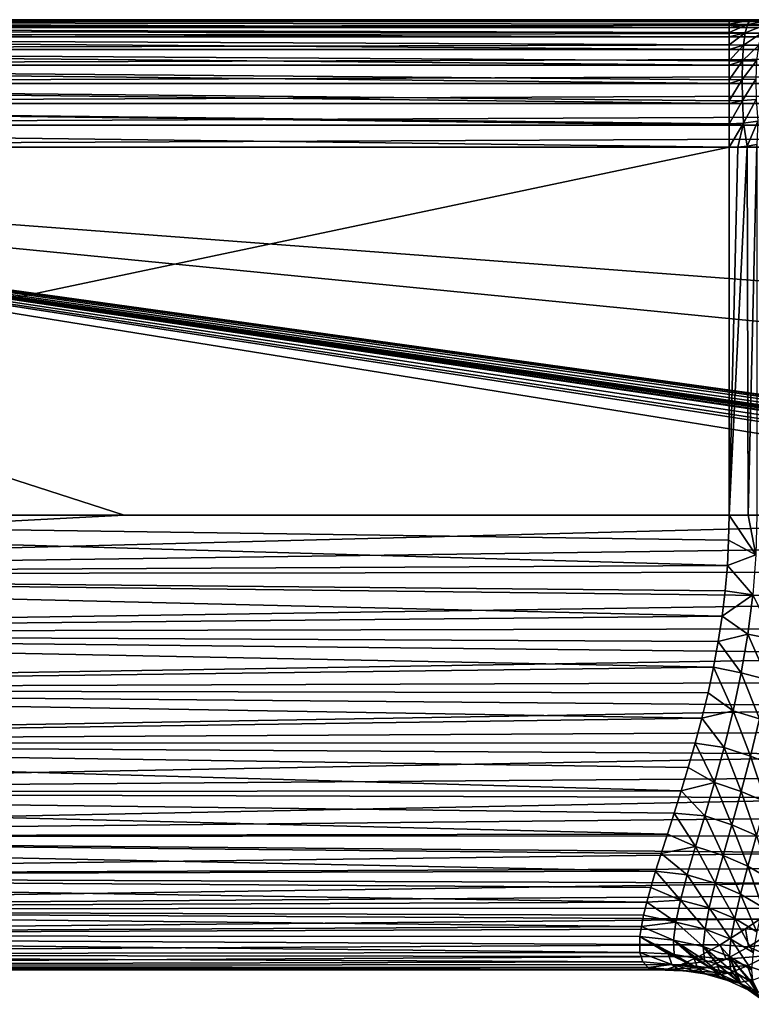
# Model space of a CAD drawing. Header units: metres. Extents: x -105 to 105, y -71 to 59.
# Tile 13 of 117: x -52 to -25, y -18 to 18. Entities that reach past the tile are written whole.
import ezdxf

# ---------------------------------------------------------------- set-up
doc = ezdxf.new("R2010")
doc.units = ezdxf.units.M
doc.layers.add('solid_WAMAS_150_SW0001', color=7, linetype='CONTINUOUS')

msp = doc.modelspace()

# ---------------------------------------------------------------- linework, layer by layer
at = {"layer": 'solid_WAMAS_150_SW0001'}
for points in [[(-75.814568, 18.25, 10.86952), (-90, 18.25, 12.05), (90, 18.25, 12.05)], [(-90, 18.178596, 12.866146), (90, 18.25, 12.05), (-90, 18.25, 12.05)], [(-25.726921, 18.234938, -12.426079), (-90, 18.25, -12.050002), (-57.793198, 18.25, -12.050066)], [(-25.726921, 18.234938, -12.426079), (-90, 18.178635, -12.865932), (-90, 18.25, -12.050002)], [(90, 18.178596, 12.866146), (90, 18.25, 12.05), (-90, 18.178596, 12.866146)], [(-25.726921, 18.234938, -12.426079), (-25.726921, 18.178598, -12.86624), (-90, 18.178635, -12.865932)], [(-25.726921, 17.966562, -13.657569), (-90, 17.966478, -13.657707), (-90, 18.178635, -12.865932)], [(-25.726921, 18.083956, -13.288341), (-25.726921, 17.966562, -13.657569), (-90, 18.178635, -12.865932)], [(-25.726921, 18.178598, -12.86624), (-25.726921, 18.083956, -13.288341), (-90, 18.178635, -12.865932)], [(90, 18.178596, 12.866146), (-90, 18.178596, 12.866146), (-90, 17.966555, 13.657495)], [(90, 17.966555, 13.657495), (90, 18.178596, 12.866146), (-90, 17.966555, 13.657495)], [(-74.185432, 18.25, 10.86952), (-75.814568, 18.25, 10.86952), (90, 18.25, 12.05)], [(-72.574532, 18.25, 10.626717), (-74.185432, 18.25, 10.86952), (90, 18.25, 12.05)], [(-71.017776, 18.25, 10.146522), (-72.574532, 18.25, 10.626717), (90, 18.25, 12.05)], [(-69.550003, 18.25, 9.439677), (-71.017776, 18.25, 10.146522), (90, 18.25, 12.05)], [(-68.203964, 18.25, 8.521966), (-69.550003, 18.25, 9.439677), (90, 18.25, 12.05)], [(-67.009727, 18.25, 7.413873), (-68.203964, 18.25, 8.521966), (90, 18.25, 12.05)], [(-65.994003, 18.25, 6.140199), (-67.009727, 18.25, 7.413873), (90, 18.25, 12.05)], [(-65.179436, 18.25, 4.729321), (-65.994003, 18.25, 6.140199), (90, 18.25, 12.05)], [(-64.584259, 18.25, 3.212844), (-65.179436, 18.25, 4.729321), (90, 18.25, 12.05)], [(-64.221741, 18.25, 1.624555), (-64.584259, 18.25, 3.212844), (90, 18.25, 12.05)], [(74.185432, 18.25, 10.86952), (-64.221741, 18.25, 1.624555), (90, 18.25, 12.05)], [(74.185432, 18.25, 10.86952), (-64.099998, 18.25), (-64.221741, 18.25, 1.624555)], [(72.574532, 18.25, 10.626717), (-57.793198, 18.25, -12.050066), (-64.099998, 18.25)], [(74.185432, 18.25, 10.86952), (72.574532, 18.25, 10.626717), (-64.099998, 18.25)], [(72.574532, 18.25, 10.626717), (-25.726921, 18.25, -12.050113), (-57.793198, 18.25, -12.050066)], [(-25.726921, 18.234938, -12.426079), (-57.793198, 18.25, -12.050066), (-25.726921, 18.25, -12.050113)], [(72.574532, 18.25, 10.626717), (-24.917927, 18.25, -12.103674), (-25.726921, 18.25, -12.050113)], [(-25.726921, 18.234938, -12.426079), (-25.726921, 18.25, -12.050113), (-24.917927, 18.25, -12.103674)], [(-24.948313, 18.232513, -12.506663), (-25.726921, 18.234938, -12.426079), (-24.917927, 18.25, -12.103674)], [(-24.948313, 18.232513, -12.506663), (-25.726921, 18.178598, -12.86624), (-25.726921, 18.234938, -12.426079)], [(-24.948313, 18.232513, -12.506663), (-25.726921, 18.083956, -13.288341), (-25.726921, 18.178598, -12.86624)], [(-25.049297, 18.077888, -13.352572), (-25.726921, 18.083956, -13.288341), (-24.948313, 18.232513, -12.506663)], [(-25.049297, 18.077888, -13.352572), (-24.948313, 18.232513, -12.506663), (-24.193663, 18.226337, -12.718699)], [(-24.379183, 18.064205, -13.522668), (-25.049297, 18.077888, -13.352572), (-24.193663, 18.226337, -12.718699)], [(-24.948313, 18.232513, -12.506663), (-24.917927, 18.25, -12.103674), (-24.496164, 18.25, -12.172954)], [(-24.193663, 18.226337, -12.718699), (-24.948313, 18.232513, -12.506663), (-24.496164, 18.25, -12.172954)], [(72.574532, 18.25, 10.626717), (-24.496164, 18.25, -12.172954), (-24.917927, 18.25, -12.103674)], [(-25.726921, 17.966562, -13.657569), (-25.726921, 17.775688, -14.107647), (-90, 17.966478, -13.657707)], [(90, 17.966555, 13.657495), (-90, 17.966555, 13.657495), (-90, 17.620319, 14.4)], [(90, 17.620319, 14.4), (90, 17.966555, 13.657495), (-90, 17.620319, 14.4)], [(-25.726921, 17.775688, -14.107647), (-90, 17.809372, -14.036898), (-90, 17.966478, -13.657707)], [(-25.726921, 17.620335, -14.400057), (-90, 17.619719, -14.40104), (-90, 17.809372, -14.036898)], [(-25.726921, 17.775688, -14.107647), (-25.726921, 17.620335, -14.400057), (-90, 17.809372, -14.036898)], [(-25.049297, 18.077888, -13.352572), (-25.726921, 17.966562, -13.657569), (-25.726921, 18.083956, -13.288341)], [(-25.049297, 18.077888, -13.352572), (-25.726921, 17.775688, -14.107647), (-25.726921, 17.966562, -13.657569)], [(-25.131802, 17.768513, -14.157028), (-25.726921, 17.775688, -14.107647), (-25.049297, 18.077888, -13.352572)], [(-25.131802, 17.768513, -14.157028), (-25.726921, 17.620335, -14.400057), (-25.726921, 17.775688, -14.107647)], [(-25.131802, 17.768513, -14.157028), (-25.049297, 18.077888, -13.352572), (-24.379183, 18.064205, -13.522668)], [(-24.53162, 17.753666, -14.289086), (-25.131802, 17.768513, -14.157028), (-24.379183, 18.064205, -13.522668)], [(-25.726921, 17.620335, -14.400057), (-25.726921, 17.320831, -14.855576), (-90, 17.619719, -14.40104)], [(90, 17.620319, 14.4), (-90, 17.620319, 14.4), (-90, 17.15041, 15.071102)], [(90, 17.15041, 15.071102), (90, 17.620319, 14.4), (-90, 17.15041, 15.071102)], [(-25.726921, 17.150434, -15.071142), (-90, 17.149187, -15.072559), (-90, 17.619719, -14.40104)], [(-25.726921, 17.320831, -14.855576), (-25.726921, 17.150434, -15.071142), (-90, 17.619719, -14.40104)], [(-25.131802, 17.768513, -14.157028), (-25.726921, 17.320831, -14.855576), (-25.726921, 17.620335, -14.400057)], [(-25.192965, 17.315123, -14.892124), (-25.726921, 17.320831, -14.855576), (-25.131802, 17.768513, -14.157028)], [(-25.192965, 17.315123, -14.892124), (-25.131802, 17.768513, -14.157028), (-24.53162, 17.753666, -14.289086)], [(-24.645691, 17.305492, -14.991366), (-25.192965, 17.315123, -14.892124), (-24.53162, 17.753666, -14.289086)], [(-25.726921, 17.150434, -15.071142), (-25.726921, 16.735163, -15.506179), (-90, 17.149187, -15.072559)], [(90, 17.15041, 15.071102), (-90, 17.15041, 15.071102), (-90, 16.571102, 15.650409)], [(90, 16.571102, 15.650409), (90, 17.15041, 15.071102), (-90, 16.571102, 15.650409)], [(-25.726921, 16.571142, -15.650435), (-90, 16.569817, -15.651488), (-90, 17.149187, -15.072559)], [(-25.726921, 16.735163, -15.506179), (-25.726921, 16.571142, -15.650435), (-90, 17.149187, -15.072559)], [(-25.192965, 17.315123, -14.892124), (-25.726921, 17.150434, -15.071142), (-25.726921, 17.320831, -14.855576)], [(-25.192965, 17.315123, -14.892124), (-25.726921, 16.735163, -15.506179), (-25.726921, 17.150434, -15.071142)], [(-25.230665, 16.733446, -15.532357), (-25.726921, 16.735163, -15.506179), (-25.192965, 17.315123, -14.892124)], [(-25.230665, 16.733446, -15.532357), (-25.192965, 17.315123, -14.892124), (-24.645691, 17.305492, -14.991366)], [(-24.717434, 16.735231, -15.605145), (-25.230665, 16.733446, -15.532357), (-24.645691, 17.305492, -14.991366)], [(-25.230665, 16.733446, -15.532357), (-25.726921, 16.571142, -15.650435), (-25.726921, 16.735163, -15.506179)], [(-25.230665, 16.733446, -15.532357), (-25.726921, 16.039003, -16.036886), (-25.726921, 16.571142, -15.650435)], [(-25.243595, 16.043659, -16.055517), (-25.726921, 16.039003, -16.036886), (-25.230665, 16.733446, -15.532357)], [(-25.243595, 16.043659, -16.055517), (-25.230665, 16.733446, -15.532357), (-24.717434, 16.735231, -15.605145)], [(-24.744364, 16.062666, -16.109131), (-25.243595, 16.043659, -16.055517), (-24.717434, 16.735231, -15.605145)], [(-25.726921, 16.571142, -15.650435), (-25.726921, 16.039003, -16.036886), (-90, 16.569817, -15.651488)], [(90, 16.571102, 15.650409), (-90, 16.571102, 15.650409), (-90, 15.9, 16.120319)], [(90, 15.9, 16.120319), (90, 16.571102, 15.650409), (-90, 15.9, 16.120319)], [(-25.726921, 15.900057, -16.120335), (-90, 15.898611, -16.121122), (-90, 16.569817, -15.651488)], [(-25.726921, 16.039003, -16.036886), (-25.726921, 15.900057, -16.120335), (-90, 16.569817, -15.651488)], [(-25.243595, 16.043659, -16.055517), (-25.726921, 15.256498, -16.429289), (-25.726921, 15.900057, -16.120335)], [(-25.231304, 15.269696, -16.443457), (-25.726921, 15.256498, -16.429289), (-25.243595, 16.043659, -16.055517)], [(-25.243595, 16.043659, -16.055517), (-25.726921, 15.900057, -16.120335), (-25.726921, 16.039003, -16.036886)], [(-25.231304, 15.269696, -16.443457), (-25.243595, 16.043659, -16.055517), (-24.744364, 16.062666, -16.109131)], [(-24.725544, 15.311131, -16.485838), (-25.231304, 15.269696, -16.443457), (-24.744364, 16.062666, -16.109131)], [(-25.726921, 15.900057, -16.120335), (-25.726921, 15.256498, -16.429289), (-90, 15.898611, -16.121122)], [(90, 15.9, 16.120319), (-90, 15.9, 16.120319), (-90, 15.157495, 16.466555)], [(90, 15.157495, 16.466555), (90, 15.9, 16.120319), (-90, 15.157495, 16.466555)], [(-25.726921, 15.157569, -16.466562), (-90, 15.155924, -16.467127), (-90, 15.898611, -16.121122)], [(-25.726921, 15.256498, -16.429289), (-25.726921, 15.157569, -16.466562), (-90, 15.898611, -16.121122)], [(-25.231304, 15.269696, -16.443457), (-25.726921, 14.414799, -16.669773), (-25.726921, 15.157569, -16.466562)], [(-25.194221, 14.438403, -16.682718), (-25.726921, 14.414799, -16.669773), (-25.231304, 15.269696, -16.443457)], [(-25.231304, 15.269696, -16.443457), (-25.726921, 15.157569, -16.466562), (-25.726921, 15.256498, -16.429289)], [(-25.194221, 14.438403, -16.682718), (-25.231304, 15.269696, -16.443457), (-24.725544, 15.311131, -16.485838)], [(-24.661627, 14.506695, -16.7222), (-25.194221, 14.438403, -16.682718), (-24.725544, 15.311131, -16.485838)], [(-25.726921, 15.157569, -16.466562), (-25.726921, 14.414799, -16.669773), (-90, 15.155924, -16.467127)], [(90, 15.157495, 16.466555), (-90, 15.157495, 16.466555), (-90, 14.366146, 16.678596)], [(90, 14.366146, 16.678596), (90, 15.157495, 16.466555), (-90, 14.366146, 16.678596)], [(-25.726921, 14.36624, -16.678598), (-90, 14.364791, -16.678835), (-90, 15.155924, -16.467127)], [(-25.726921, 14.414799, -16.669773), (-25.726921, 14.36624, -16.678598), (-90, 15.155924, -16.467127)], [(-24.661627, 14.506695, -16.7222), (-25.05739, 13.595102, -16.769169), (-25.194221, 14.438403, -16.682718)], [(-24.661627, 14.506695, -16.7222), (-24.700417, 13.653768, -16.795748), (-25.05739, 13.595102, -16.769169)], [(-25.726921, 14.36624, -16.678598), (-25.726921, 13.550113, -16.75), (-90, 14.364791, -16.678835)], [(90, 14.366146, 16.678596), (-90, 13.55, 16.75), (90, 13.55, 16.75)], [(90, 14.366146, 16.678596), (-90, 14.366146, 16.678596), (-90, 13.55, 16.75)], [(-90, 14.364791, -16.678835), (-25.726921, 13.550113, -16.75), (-57.793198, 13.550066, -16.75)], [(-25.194221, 14.438403, -16.682718), (-25.726921, 13.550113, -16.75), (-25.726921, 14.36624, -16.678598)], [(-25.194221, 14.438403, -16.682718), (-25.398821, 13.561134, -16.754538), (-25.726921, 13.550113, -16.75)], [(-25.194221, 14.438403, -16.682718), (-25.726921, 14.36624, -16.678598), (-25.726921, 14.414799, -16.669773)], [(-25.194221, 14.438403, -16.682718), (-25.05739, 13.595102, -16.769169), (-25.398821, 13.561134, -16.754538)], [(-25.726921, 13.550113, -16.75), (-25.726921, 0, -16.75), (-90, 0, -16.75)], [(-57.793198, 13.550066, -16.75), (-25.726921, 13.550113, -16.75), (-90, 0, -16.75)], [(-90, 13.55, 16.75), (-90, 0, 16.75), (-48.007748, 0, 16.75)], [(-90, 13.55, 16.75), (-48.007748, 0, 16.75), (-6.015833, 0, 16.75)], [(-4.604912, 0.352444, 16.75), (-90, 13.55, 16.75), (-6.015833, 0, 16.75)], [(90, 0, 16.75), (90, 13.55, 16.75), (-90, 13.55, 16.75)], [(48.007751, 0, 16.75), (90, 0, 16.75), (-90, 13.55, 16.75)], [(3.498325, 0.543356, 16.75), (48.007751, 0, 16.75), (-90, 13.55, 16.75)], [(2.677035, 0.630689, 16.75), (3.498325, 0.543356, 16.75), (-90, 13.55, 16.75)], [(2.044968, 0.64429, 16.75), (2.677035, 0.630689, 16.75), (-90, 13.55, 16.75)], [(2.012479, 0.64305, 16.75), (2.044968, 0.64429, 16.75), (-90, 13.55, 16.75)], [(1.491771, 0.592385, 16.75), (2.012479, 0.64305, 16.75), (-90, 13.55, 16.75)], [(1.00361, 0.487624, 16.75), (1.491771, 0.592385, 16.75), (-90, 13.55, 16.75)], [(0.731178, 0.399946, 16.75), (1.00361, 0.487624, 16.75), (-90, 13.55, 16.75)], [(0.595838, 0.346297, 16.75), (0.731178, 0.399946, 16.75), (-90, 13.55, 16.75)], [(-1.583322, 0.605131, 16.75), (0.595838, 0.346297, 16.75), (-90, 13.55, 16.75)], [(-2.132395, 0.649147, 16.75), (-1.583322, 0.605131, 16.75), (-90, 13.55, 16.75)], [(-2.610238, 0.636536, 16.75), (-2.132395, 0.649147, 16.75), (-90, 13.55, 16.75)], [(-2.744101, 0.626556, 16.75), (-2.610238, 0.636536, 16.75), (-90, 13.55, 16.75)], [(-3.54552, 0.535574, 16.75), (-2.744101, 0.626556, 16.75), (-90, 13.55, 16.75)], [(-4.177112, 0.436504, 16.75), (-3.54552, 0.535574, 16.75), (-90, 13.55, 16.75)], [(-4.604912, 0.352444, 16.75), (-4.177112, 0.436504, 16.75), (-90, 13.55, 16.75)], [(-25.398821, 13.561134, -16.754538), (-25.05739, 13.595102, -16.769169), (-25.726921, 0, -16.75)], [(-25.017307, 0, -16.771568), (-25.726921, 0, -16.75), (-25.05739, 13.595102, -16.769169)], [(-25.398821, 13.561134, -16.754538), (-25.726921, 0, -16.75), (-25.726921, 13.550113, -16.75)], [(-25.017307, 0, -16.771568), (-25.05739, 13.595102, -16.769169), (-24.700417, 13.653768, -16.795748)], [(-24.703951, 0, -16.795425), (-25.017307, 0, -16.771568), (-24.700417, 13.653768, -16.795748)], [(-25.726921, 0, -16.75), (-25.742847, -0.924381, -16.724474), (-90, 0, -16.75)], [(-48.007748, 0, 16.75), (-90, 0, 16.75), (-90, -2.186314, 16.606701)], [(-6.015833, 0, 16.75), (-48.007748, 0, 16.75), (-90, -2.186314, 16.606701)], [(-7.317489, -1.037027, 16.717867), (-6.015833, 0, 16.75), (-90, -2.186314, 16.606701)], [(-24.742495, -1.464693, -16.731651), (-25.742847, -0.924381, -16.724474), (-25.726921, 0, -16.75)], [(-24.742495, -1.464693, -16.731651), (-25.726921, 0, -16.75), (-25.017307, 0, -16.771568)], [(-24.742495, -1.464693, -16.731651), (-25.017307, 0, -16.771568), (-24.703951, 0, -16.795425)], [(-25.790749, -1.852422, -16.647253), (-90, -2.186314, -16.606701), (-90, 0, -16.75)], [(-25.742847, -0.924381, -16.724474), (-25.790749, -1.852422, -16.647253), (-90, 0, -16.75)], [(-8.614477, -2.088069, 16.619341), (-7.317489, -1.037027, 16.717867), (-90, -2.186314, 16.606701)], [(-24.742495, -1.464693, -16.731651), (-25.790749, -1.852422, -16.647253), (-25.742847, -0.924381, -16.724474)], [(-24.853128, -2.926024, -16.540276), (-25.790749, -1.852422, -16.647253), (-24.742495, -1.464693, -16.731651)], [(-25.790749, -1.852422, -16.647253), (-25.870728, -2.783491, -16.517103), (-90, -2.186314, -16.606701)], [(-9.887422, -3.13186, 16.454603), (-8.614477, -2.088069, 16.619341), (-90, -2.186314, 16.606701)], [(-24.853128, -2.926024, -16.540276), (-25.870728, -2.783491, -16.517103), (-25.790749, -1.852422, -16.647253)], [(-25.982607, -3.717074, -16.332355), (-90, -4.335219, -16.179258), (-90, -2.186314, -16.606701)], [(-25.870728, -2.783491, -16.517103), (-25.982607, -3.717074, -16.332355), (-90, -2.186314, -16.606701)], [(-9.887422, -3.13186, 16.454603), (-90, -2.186314, 16.606701), (-90, -4.335219, 16.179258)], [(-24.853128, -2.926024, -16.540276), (-25.982607, -3.717074, -16.332355), (-25.870728, -2.783491, -16.517103)], [(-11.130832, -4.158008, 16.225704), (-9.887422, -3.13186, 16.454603), (-90, -4.335219, 16.179258)], [(-25.032846, -4.375198, -16.219471), (-25.982607, -3.717074, -16.332355), (-24.853128, -2.926024, -16.540276)], [(-25.032846, -4.375198, -16.219471), (-24.853128, -2.926024, -16.540276), (-24.057379, -4.582089, -16.316887)], [(-25.982607, -3.717074, -16.332355), (-26.126053, -4.65426, -16.090382), (-90, -4.335219, -16.179258)], [(-25.032846, -4.375198, -16.219471), (-26.126053, -4.65426, -16.090382), (-25.982607, -3.717074, -16.332355)], [(-12.34134, -5.159961, 15.93541), (-11.130832, -4.158008, 16.225704), (-90, -4.335219, 16.179258)], [(-26.30007, -5.595148, -15.787869), (-90, -6.409947, -15.474982), (-90, -4.335219, -16.179258)], [(-26.126053, -4.65426, -16.090382), (-26.30007, -5.595148, -15.787869), (-90, -4.335219, -16.179258)], [(-12.34134, -5.159961, 15.93541), (-90, -4.335219, 16.179258), (-90, -6.409947, 15.474982)], [(-25.275658, -5.803352, -15.76767), (-26.30007, -5.595148, -15.787869), (-26.126053, -4.65426, -16.090382)], [(-25.275658, -5.803352, -15.76767), (-26.126053, -4.65426, -16.090382), (-25.032846, -4.375198, -16.219471)], [(-25.275658, -5.803352, -15.76767), (-25.032846, -4.375198, -16.219471), (-24.303156, -6.060515, -15.838475)], [(-25.032846, -4.375198, -16.219471), (-24.057379, -4.582089, -16.316887), (-24.303156, -6.060515, -15.838475)], [(-13.515684, -6.132372, 15.587063), (-12.34134, -5.159961, 15.93541), (-90, -6.409947, 15.474982)], [(-26.30007, -5.595148, -15.787869), (-26.50248, -6.536376, -15.422007), (-90, -6.409947, -15.474982)], [(-25.571808, -7.19974, -15.18427), (-26.50248, -6.536376, -15.422007), (-26.30007, -5.595148, -15.787869)], [(-25.571808, -7.19974, -15.18427), (-26.30007, -5.595148, -15.787869), (-25.275658, -5.803352, -15.76767)], [(-14.650541, -7.070581, 15.184511), (-13.515684, -6.132372, 15.587063), (-90, -6.409947, 15.474982)], [(-25.571808, -7.19974, -15.18427), (-25.275658, -5.803352, -15.76767), (-24.599823, -7.494508, -15.225595)], [(-25.275658, -5.803352, -15.76767), (-24.303156, -6.060515, -15.838475), (-24.599823, -7.494508, -15.225595)], [(-26.729361, -7.471885, -14.991112), (-90, -8.375, -14.505925), (-90, -6.409947, -15.474982)], [(-26.50248, -6.536376, -15.422007), (-26.729361, -7.471885, -14.991112), (-90, -6.409947, -15.474982)], [(-14.650541, -7.070581, 15.184511), (-90, -6.409947, 15.474982), (-90, -8.375, 14.505925)], [(-25.571808, -7.19974, -15.18427), (-26.729361, -7.471885, -14.991112), (-26.50248, -6.536376, -15.422007)], [(-15.742915, -7.970674, 14.731967), (-14.650541, -7.070581, 15.184511), (-90, -8.375, 14.505925)], [(-25.906713, -8.551367, -14.469958), (-26.729361, -7.471885, -14.991112), (-25.571808, -7.19974, -15.18427)], [(-25.906713, -8.551367, -14.469958), (-25.571808, -7.19974, -15.18427), (-24.931385, -8.870945, -14.481498)], [(-25.571808, -7.19974, -15.18427), (-24.599823, -7.494508, -15.225595), (-24.931385, -8.870945, -14.481498)], [(-26.729361, -7.471885, -14.991112), (-26.975416, -8.393706, -14.49511), (-90, -8.375, -14.505925)], [(-25.906713, -8.551367, -14.469958), (-26.975416, -8.393706, -14.49511), (-26.729361, -7.471885, -14.991112)], [(-24.931385, -8.870945, -14.481498), (-24.599823, -7.494508, -15.225595), (-24.024599, -9.229448, -14.600296)], [(-16.790264, -8.829413, 14.233902), (-15.742915, -7.970674, 14.731967), (-90, -8.375, 14.505925)], [(-27.495415, -10.155828, -13.319972), (-90, -10.196754, -13.288669), (-90, -8.375, -14.505925)], [(-27.233416, -9.29175, -13.936495), (-27.495415, -10.155828, -13.319972), (-90, -8.375, -14.505925)], [(-26.975416, -8.393706, -14.49511), (-27.233416, -9.29175, -13.936495), (-90, -8.375, -14.505925)], [(-16.790264, -8.829413, 14.233902), (-90, -8.375, 14.505925), (-90, -10.196754, 13.288669)], [(-26.26284, -9.844973, -13.626542), (-27.233416, -9.29175, -13.936495), (-26.975416, -8.393706, -14.49511)], [(-26.26284, -9.844973, -13.626542), (-26.975416, -8.393706, -14.49511), (-25.906713, -8.551367, -14.469958)], [(-26.26284, -9.844973, -13.626542), (-25.906713, -8.551367, -14.469958), (-25.279303, -10.177071, -13.610395)], [(-25.906713, -8.551367, -14.469958), (-24.931385, -8.870945, -14.481498), (-25.279303, -10.177071, -13.610395)], [(-17.790619, -9.644294, 13.694894), (-16.790264, -8.829413, 14.233902), (-90, -10.196754, 13.288669)], [(-25.279303, -10.177071, -13.610395), (-24.931385, -8.870945, -14.481498), (-24.372942, -10.558502, -13.703907)], [(-24.931385, -8.870945, -14.481498), (-24.024599, -9.229448, -14.600296), (-24.372942, -10.558502, -13.703907)], [(-26.26284, -9.844973, -13.626542), (-27.495415, -10.155828, -13.319972), (-27.233416, -9.29175, -13.936495)], [(-18.742458, -10.413411, 13.119579), (-17.790619, -9.644294, 13.694894), (-90, -10.196754, 13.288669)], [(-26.621462, -11.067631, -12.657203), (-27.495415, -10.155828, -13.319972), (-26.26284, -9.844973, -13.626542)], [(-26.621462, -11.067631, -12.657203), (-26.26284, -9.844973, -13.626542), (-25.624632, -11.400846, -12.617981)], [(-26.26284, -9.844973, -13.626542), (-25.279303, -10.177071, -13.610395), (-25.624632, -11.400846, -12.617981)], [(-27.495415, -10.155828, -13.319972), (-27.753147, -10.976439, -12.652285), (-90, -10.196754, -13.288669)], [(-27.999063, -11.746138, -11.941136), (-90, -11.844039, -11.844039), (-90, -10.196754, -13.288669)], [(-27.753147, -10.976439, -12.652285), (-27.999063, -11.746138, -11.941136), (-90, -10.196754, -13.288669)], [(-18.742458, -10.413411, 13.119579), (-90, -10.196754, 13.288669), (-90, -11.844039, 11.844039)], [(-19.644852, -11.135509, 12.512511), (-18.742458, -10.413411, 13.119579), (-90, -11.844039, 11.844039)], [(-26.621462, -11.067631, -12.657203), (-27.753147, -10.976439, -12.652285), (-27.495415, -10.155828, -13.319972)], [(-25.624632, -11.400846, -12.617981), (-25.279303, -10.177071, -13.610395), (-24.714914, -11.795229, -12.689286)], [(-25.279303, -10.177071, -13.610395), (-24.372942, -10.558502, -13.703907), (-24.714914, -11.795229, -12.689286)], [(-20.497309, -11.809815, 11.878163), (-19.644852, -11.135509, 12.512511), (-90, -11.844039, 11.844039)], [(-26.963648, -12.206149, -11.566943), (-27.999063, -11.746138, -11.941136), (-27.753147, -10.976439, -12.652285)], [(-26.963648, -12.206149, -11.566943), (-27.753147, -10.976439, -12.652285), (-26.621462, -11.067631, -12.657203)], [(-26.963648, -12.206149, -11.566943), (-26.621462, -11.067631, -12.657203), (-25.949039, -12.530424, -11.512239)], [(-26.621462, -11.067631, -12.657203), (-25.624632, -11.400846, -12.617981), (-25.949039, -12.530424, -11.512239)], [(-25.949039, -12.530424, -11.512239), (-25.624632, -11.400846, -12.617981), (-25.032375, -12.929163, -11.566566)], [(-25.624632, -11.400846, -12.617981), (-24.714914, -11.795229, -12.689286), (-25.032375, -12.929163, -11.566566)], [(-27.999063, -11.746138, -11.941136), (-28.226805, -12.45981, -11.194447), (-90, -11.844039, -11.844039)], [(-21.300028, -12.436241, 11.220624), (-20.497309, -11.809815, 11.878163), (-90, -11.844039, 11.844039)], [(-28.431168, -13.114612, -10.419667), (-90, -13.288669, -10.196754), (-90, -11.844039, -11.844039)], [(-28.226805, -12.45981, -11.194447), (-28.431168, -13.114612, -10.419667), (-90, -11.844039, -11.844039)], [(-21.300028, -12.436241, 11.220624), (-90, -11.844039, 11.844039), (-90, -13.288669, 10.196754)], [(-26.963648, -12.206149, -11.566943), (-28.226805, -12.45981, -11.194447), (-27.999063, -11.746138, -11.941136)], [(-25.032375, -12.929163, -11.566566), (-24.714914, -11.795229, -12.689286), (-24.21365, -13.40237, -11.729924)], [(-27.269548, -13.247045, -10.362295), (-28.226805, -12.45981, -11.194447), (-26.963648, -12.206149, -11.566943)], [(-27.269548, -13.247045, -10.362295), (-26.963648, -12.206149, -11.566943), (-26.233541, -13.554038, -10.302455)], [(-26.963648, -12.206149, -11.566943), (-25.949039, -12.530424, -11.512239), (-26.233541, -13.554038, -10.302455)], [(-22.053539, -13.015059, 10.543754), (-21.300028, -12.436241, 11.220624), (-90, -13.288669, 10.196754)], [(-27.269548, -13.247045, -10.362295), (-28.431168, -13.114612, -10.419667), (-28.226805, -12.45981, -11.194447)], [(-26.233541, -13.554038, -10.302455), (-25.949039, -12.530424, -11.512239), (-25.306921, -13.950012, -10.346929)], [(-25.949039, -12.530424, -11.512239), (-25.032375, -12.929163, -11.566566), (-25.306921, -13.950012, -10.346929)], [(-22.758747, -13.546917, 9.851068), (-22.053539, -13.015059, 10.543754), (-90, -13.288669, 10.196754)], [(-25.306921, -13.950012, -10.346929), (-25.032375, -12.929163, -11.566566), (-24.489723, -14.434924, -10.495703)], [(-25.032375, -12.929163, -11.566566), (-24.21365, -13.40237, -11.729924), (-24.489723, -14.434924, -10.495703)], [(-28.431168, -13.114612, -10.419667), (-28.60858, -13.710055, -9.622727), (-90, -13.288669, -10.196754)], [(-28.756453, -14.246908, -8.808412), (-90, -14.505925, -8.375), (-90, -13.288669, -10.196754)], [(-28.60858, -13.710055, -9.622727), (-28.756453, -14.246908, -8.808412), (-90, -13.288669, -10.196754)], [(-22.758747, -13.546917, 9.851068), (-90, -13.288669, 10.196754), (-90, -14.505925, 8.375)], [(-27.518246, -14.176919, -9.051402), (-28.60858, -13.710055, -9.622727), (-28.431168, -13.114612, -10.419667)], [(-27.518246, -14.176919, -9.051402), (-28.431168, -13.114612, -10.419667), (-27.269548, -13.247045, -10.362295)], [(-27.518246, -14.176919, -9.051402), (-27.269548, -13.247045, -10.362295), (-26.458193, -14.460434, -8.99865)], [(-27.269548, -13.247045, -10.362295), (-26.233541, -13.554038, -10.302455), (-26.458193, -14.460434, -8.99865)], [(-23.417068, -14.032932, 9.145453), (-22.758747, -13.546917, 9.851068), (-90, -14.505925, 8.375)], [(-27.518246, -14.176919, -9.051402), (-28.756453, -14.246908, -8.808412), (-28.60858, -13.710055, -9.622727)], [(-26.458193, -14.460434, -8.99865), (-26.233541, -13.554038, -10.302455), (-25.519556, -14.847892, -9.041595)], [(-26.233541, -13.554038, -10.302455), (-25.306921, -13.950012, -10.346929), (-25.519556, -14.847892, -9.041595)], [(-24.030052, -14.474346, 8.429461), (-23.417068, -14.032932, 9.145453), (-90, -14.505925, 8.375)], [(-25.519556, -14.847892, -9.041595), (-25.306921, -13.950012, -10.346929), (-24.70232, -15.339307, -9.180243)], [(-25.306921, -13.950012, -10.346929), (-24.489723, -14.434924, -10.495703), (-24.70232, -15.339307, -9.180243)], [(-28.756453, -14.246908, -8.808412), (-28.87323, -14.726604, -7.980577), (-90, -14.505925, -8.375)], [(-24.59926, -14.8724, 7.705465), (-24.030052, -14.474346, 8.429461), (-90, -14.505925, 8.375)], [(-27.69253, -14.9827, -7.646644), (-28.87323, -14.726604, -7.980577), (-28.756453, -14.246908, -8.808412)], [(-27.69253, -14.9827, -7.646644), (-28.756453, -14.246908, -8.808412), (-27.518246, -14.176919, -9.051402)], [(-27.69253, -14.9827, -7.646644), (-27.518246, -14.176919, -9.051402), (-26.608801, -15.239876, -7.615925)], [(-27.518246, -14.176919, -9.051402), (-26.458193, -14.460434, -8.99865), (-26.608801, -15.239876, -7.615925)], [(-26.608801, -15.239876, -7.615925), (-26.458193, -14.460434, -8.99865), (-25.657923, -15.615745, -7.667572)], [(-26.458193, -14.460434, -8.99865), (-25.519556, -14.847892, -9.041595), (-25.657923, -15.615745, -7.667572)], [(-28.957764, -15.150699, -7.142747), (-90, -15.474982, -6.409947), (-90, -14.505925, -8.375)], [(-28.87323, -14.726604, -7.980577), (-28.957764, -15.150699, -7.142747), (-90, -14.505925, -8.375)], [(-24.59926, -14.8724, 7.705465), (-90, -14.505925, 8.375), (-90, -15.474982, 6.409947)], [(-27.69253, -14.9827, -7.646644), (-28.957764, -15.150699, -7.142747), (-28.87323, -14.726604, -7.980577)], [(-25.657923, -15.615745, -7.667572), (-25.519556, -14.847892, -9.041595), (-24.839828, -16.110386, -7.801609)], [(-25.519556, -14.847892, -9.041595), (-24.70232, -15.339307, -9.180243), (-24.839828, -16.110386, -7.801609)], [(-25.126089, -15.228243, 6.975895), (-24.59926, -14.8724, 7.705465), (-90, -15.474982, 6.409947)], [(-28.957764, -15.150699, -7.142747), (-29.009197, -15.520759, -6.298298), (-90, -15.474982, -6.409947)], [(-26.058367, -15.81828, 5.508586), (-25.126089, -15.228243, 6.975895), (-90, -15.474982, 6.409947)], [(-27.77894, -15.652314, -6.16474), (-29.009197, -15.520759, -6.298298), (-28.957764, -15.150699, -7.142747)], [(-27.77894, -15.652314, -6.16474), (-28.957764, -15.150699, -7.142747), (-27.69253, -14.9827, -7.646644)], [(-27.77894, -15.652314, -6.16474), (-27.69253, -14.9827, -7.646644), (-26.676617, -15.884843, -6.173473)], [(-27.69253, -14.9827, -7.646644), (-26.608801, -15.239876, -7.615925), (-26.676617, -15.884843, -6.173473)], [(-25.01659, -15.901722, 5.421188), (-25.126089, -15.228243, 6.975895), (-26.058367, -15.81828, 5.508586)], [(-24.087339, -15.320738, 6.891498), (-24.59926, -14.8724, 7.705465), (-25.126089, -15.228243, 6.975895)], [(-24.087339, -15.320738, 6.891498), (-25.126089, -15.228243, 6.975895), (-25.01659, -15.901722, 5.421188)], [(-29.010408, -16.106108, -4.599544), (-90, -16.179258, -4.335219), (-90, -15.474982, -6.409947)], [(-29.009197, -15.520759, -6.298298), (-29.010408, -16.106108, -4.599544), (-90, -15.474982, -6.409947)], [(-26.058367, -15.81828, 5.508586), (-90, -15.474982, 6.409947), (-90, -16.179258, 4.335219)], [(-27.970173, -16.153593, -4.613105), (-29.010408, -16.106108, -4.599544), (-29.009197, -15.520759, -6.298298)], [(-27.752892, -16.176987, -4.619786), (-29.009197, -15.520759, -6.298298), (-27.77894, -15.652314, -6.16474)], [(-27.847555, -16.166155, -4.616693), (-29.009197, -15.520759, -6.298298), (-27.752892, -16.176987, -4.619786)], [(-27.847555, -16.166155, -4.616693), (-27.970173, -16.153593, -4.613105), (-29.009197, -15.520759, -6.298298)], [(-26.676617, -15.884843, -6.173473), (-26.608801, -15.239876, -7.615925), (-25.715895, -16.249941, -6.245897)], [(-26.608801, -15.239876, -7.615925), (-25.657923, -15.615745, -7.667572), (-25.715895, -16.249941, -6.245897)], [(-24.087339, -15.320738, 6.891498), (-25.01659, -15.901722, 5.421188), (-23.41815, -15.689246, 6.408983)], [(-26.840099, -16.25555, 4.039749), (-26.058367, -15.81828, 5.508586), (-90, -16.179258, 4.335219)], [(-27.77894, -15.652314, -6.16474), (-26.676617, -15.884843, -6.173473), (-26.634722, -16.391838, -4.681142)], [(-26.90904, -16.322588, -4.661366), (-27.77894, -15.652314, -6.16474), (-26.634722, -16.391838, -4.681142)], [(-27.025301, -16.296776, -4.653995), (-27.752892, -16.176987, -4.619786), (-27.77894, -15.652314, -6.16474)], [(-26.90904, -16.322588, -4.661366), (-27.025301, -16.296776, -4.653995), (-27.77894, -15.652314, -6.16474)], [(-25.838871, -16.351164, 3.861476), (-26.058367, -15.81828, 5.508586), (-26.840099, -16.25555, 4.039749)], [(-26.676617, -15.884843, -6.173473), (-25.715895, -16.249941, -6.245897), (-25.67205, -16.747894, -4.782824)], [(-26.143131, -16.549067, -4.726044), (-26.676617, -15.884843, -6.173473), (-25.67205, -16.747894, -4.782824)], [(-26.183031, -16.534546, -4.721897), (-26.634722, -16.391838, -4.681142), (-26.676617, -15.884843, -6.173473)], [(-26.143131, -16.549067, -4.726044), (-26.183031, -16.534546, -4.721897), (-26.676617, -15.884843, -6.173473)], [(-25.01659, -15.901722, 5.421188), (-26.058367, -15.81828, 5.508586), (-25.838871, -16.351164, 3.861476)], [(-25.01659, -15.901722, 5.421188), (-25.838871, -16.351164, 3.861476), (-24.286232, -16.209929, 4.960216)], [(-25.715895, -16.249941, -6.245897), (-25.657923, -15.615745, -7.667572), (-24.896887, -16.747473, -6.381974)], [(-25.657923, -15.615745, -7.667572), (-24.839828, -16.110386, -7.801609), (-24.896887, -16.747473, -6.381974)], [(-25.01659, -15.901722, 5.421188), (-24.286232, -16.209929, 4.960216), (-23.41815, -15.689246, 6.408983)], [(-29.010408, -16.106108, -4.599544), (-28.908476, -16.443783, -3.188181), (-90, -16.179258, -4.335219)], [(-28.908476, -16.443783, -3.188181), (-90, -16.606701, -2.186314), (-90, -16.179258, -4.335219)], [(-26.840099, -16.25555, 4.039749), (-90, -16.179258, 4.335219), (-90, -16.606701, 2.186314)], [(-27.485378, -16.550919, 2.574799), (-26.840099, -16.25555, 4.039749), (-90, -16.606701, 2.186314)], [(-27.829691, -16.545061, -2.910325), (-28.908476, -16.443783, -3.188181), (-29.010408, -16.106108, -4.599544)], [(-27.829691, -16.545061, -2.910325), (-29.010408, -16.106108, -4.599544), (-27.970173, -16.153593, -4.613105)], [(-26.885424, -16.674547, -3.035087), (-27.970173, -16.153593, -4.613105), (-27.847555, -16.166155, -4.616693)], [(-27.829691, -16.545061, -2.910325), (-27.970173, -16.153593, -4.613105), (-26.885424, -16.674547, -3.035087)], [(-26.885424, -16.674547, -3.035087), (-27.847555, -16.166155, -4.616693), (-27.752892, -16.176987, -4.619786)], [(-26.885424, -16.674547, -3.035087), (-27.752892, -16.176987, -4.619786), (-27.025301, -16.296776, -4.653995)], [(-25.838871, -16.351164, 3.861476), (-26.840099, -16.25555, 4.039749), (-27.485378, -16.550919, 2.574799)], [(-26.035046, -16.914009, -3.115141), (-27.025301, -16.296776, -4.653995), (-26.90904, -16.322588, -4.661366)], [(-26.885424, -16.674547, -3.035087), (-27.025301, -16.296776, -4.653995), (-26.035046, -16.914009, -3.115141)], [(-25.838871, -16.351164, 3.861476), (-25.048433, -16.601595, 3.438561), (-24.286232, -16.209929, 4.960216)], [(-25.715895, -16.249941, -6.245897), (-24.896887, -16.747473, -6.381974), (-24.85741, -17.245905, -4.925045)], [(-24.966125, -17.16507, -4.90196), (-25.715895, -16.249941, -6.245897), (-24.85741, -17.245905, -4.925045)], [(-25.505939, -16.831566, -4.806719), (-25.67205, -16.747894, -4.782824), (-25.715895, -16.249941, -6.245897)], [(-25.436937, -16.868689, -4.81732), (-25.505939, -16.831566, -4.806719), (-25.715895, -16.249941, -6.245897)], [(-24.966125, -17.16507, -4.90196), (-25.436937, -16.868689, -4.81732), (-25.715895, -16.249941, -6.245897)], [(-24.286232, -16.209929, 4.960216), (-25.048433, -16.601595, 3.438561), (-24.2206, -16.881823, 3.325266)], [(-28.908476, -16.443783, -3.188181), (-28.71039, -16.657101, -1.761671), (-90, -16.606701, -2.186314)], [(-28.006395, -16.712711, 1.117053), (-27.485378, -16.550919, 2.574799), (-90, -16.606701, 2.186314)], [(-28.412127, -16.746777, -0.328595), (-90, -16.75, 0), (-90, -16.606701, -2.186314)], [(-28.71039, -16.657101, -1.761671), (-28.412127, -16.746777, -0.328595), (-90, -16.606701, -2.186314)], [(-28.006395, -16.712711, 1.117053), (-90, -16.606701, 2.186314), (-90, -16.75, 0)], [(-27.829691, -16.545061, -2.910325), (-28.71039, -16.657101, -1.761671), (-28.908476, -16.443783, -3.188181)], [(-27.541077, -16.758463, -1.182986), (-28.71039, -16.657101, -1.761671), (-27.829691, -16.545061, -2.910325)], [(-27.541077, -16.758463, -1.182986), (-28.412127, -16.746777, -0.328595), (-28.71039, -16.657101, -1.761671)], [(-26.541002, -16.652506, 2.22669), (-27.485378, -16.550919, 2.574799), (-28.006395, -16.712711, 1.117053)], [(-26.541002, -16.652506, 2.22669), (-28.006395, -16.712711, 1.117053), (-27.111012, -16.791883, 0.537353)], [(-27.829691, -16.545061, -2.910325), (-26.885424, -16.674547, -3.035087), (-26.614754, -16.894346, -1.395105)], [(-27.541077, -16.758463, -1.182986), (-27.829691, -16.545061, -2.910325), (-26.614754, -16.894346, -1.395105)], [(-25.838871, -16.351164, 3.861476), (-27.485378, -16.550919, 2.574799), (-26.541002, -16.652506, 2.22669)], [(-26.541002, -16.652506, 2.22669), (-27.111012, -16.791883, 0.537353), (-25.69499, -16.851622, 1.859241)], [(-26.035046, -16.914009, -3.115141), (-26.90904, -16.322588, -4.661366), (-26.634722, -16.391838, -4.681142)], [(-26.614754, -16.894346, -1.395105), (-26.885424, -16.674547, -3.035087), (-26.035046, -16.914009, -3.115141)], [(-26.035046, -16.914009, -3.115141), (-26.634722, -16.391838, -4.681142), (-26.183031, -16.534546, -4.721897)], [(-25.838871, -16.351164, 3.861476), (-26.541002, -16.652506, 2.22669), (-25.048433, -16.601595, 3.438561)], [(-26.541002, -16.652506, 2.22669), (-25.69499, -16.851622, 1.859241), (-25.048433, -16.601595, 3.438561)], [(-25.287931, -17.250984, -3.220308), (-26.183031, -16.534546, -4.721897), (-26.143131, -16.549067, -4.726044)], [(-26.035046, -16.914009, -3.115141), (-26.183031, -16.534546, -4.721897), (-25.287931, -17.250984, -3.220308)], [(-25.287931, -17.250984, -3.220308), (-26.143131, -16.549067, -4.726044), (-25.67205, -16.747894, -4.782824)], [(-25.048433, -16.601595, 3.438561), (-25.69499, -16.851622, 1.859241), (-24.859343, -17.118917, 1.745256)], [(-25.048433, -16.601595, 3.438561), (-24.859343, -17.118917, 1.745256), (-24.2206, -16.881823, 3.325266)], [(-28.412127, -16.746777, -0.328595), (-28.006395, -16.712711, 1.117053), (-90, -16.75, 0)], [(-27.111012, -16.791883, 0.537353), (-28.006395, -16.712711, 1.117053), (-28.412127, -16.746777, -0.328595)], [(-27.111012, -16.791883, 0.537353), (-28.412127, -16.746777, -0.328595), (-27.541077, -16.758463, -1.182986)], [(-27.541077, -16.758463, -1.182986), (-26.614754, -16.894346, -1.395105), (-26.218283, -16.951426, 0.241713)], [(-27.111012, -16.791883, 0.537353), (-27.541077, -16.758463, -1.182986), (-26.218283, -16.951426, 0.241713)], [(-27.111012, -16.791883, 0.537353), (-26.218283, -16.951426, 0.241713), (-25.69499, -16.851622, 1.859241)], [(-26.614754, -16.894346, -1.395105), (-26.035046, -16.914009, -3.115141), (-25.766682, -17.140123, -1.489543)], [(-26.218283, -16.951426, 0.241713), (-26.614754, -16.894346, -1.395105), (-25.766682, -17.140123, -1.489543)], [(-25.69499, -16.851622, 1.859241), (-26.218283, -16.951426, 0.241713), (-25.375114, -17.206387, 0.134476)], [(-26.218283, -16.951426, 0.241713), (-25.766682, -17.140123, -1.489543), (-25.375114, -17.206387, 0.134476)], [(-25.766682, -17.140123, -1.489543), (-26.035046, -16.914009, -3.115141), (-25.287931, -17.250984, -3.220308)], [(-25.69499, -16.851622, 1.859241), (-25.375114, -17.206387, 0.134476), (-24.859343, -17.118917, 1.745256)], [(-25.287931, -17.250984, -3.220308), (-25.67205, -16.747894, -4.782824), (-25.505939, -16.831566, -4.806719)], [(-25.287931, -17.250984, -3.220308), (-25.505939, -16.831566, -4.806719), (-25.436937, -16.868689, -4.81732)], [(-24.644844, -17.684784, -3.35375), (-25.436937, -16.868689, -4.81732), (-24.966125, -17.16507, -4.90196)], [(-25.287931, -17.250984, -3.220308), (-25.436937, -16.868689, -4.81732), (-24.644844, -17.684784, -3.35375)], [(-25.766682, -17.140123, -1.489543), (-25.287931, -17.250984, -3.220308), (-25.025358, -17.484329, -1.606431)], [(-25.375114, -17.206387, 0.134476), (-25.766682, -17.140123, -1.489543), (-25.025358, -17.484329, -1.606431)], [(-24.859343, -17.118917, 1.745256), (-25.375114, -17.206387, 0.134476), (-24.641029, -17.560558, 0.007028)], [(-25.375114, -17.206387, 0.134476), (-25.025358, -17.484329, -1.606431), (-24.641029, -17.560558, 0.007028)], [(-25.287931, -17.250984, -3.220308), (-24.644844, -17.684784, -3.35375), (-24.391546, -17.925465, -1.751972)], [(-25.025358, -17.484329, -1.606431), (-25.287931, -17.250984, -3.220308), (-24.391546, -17.925465, -1.751972)], [(-24.644844, -17.684784, -3.35375), (-24.966125, -17.16507, -4.90196), (-24.85741, -17.245905, -4.925045)], [(-25.025358, -17.484329, -1.606431), (-24.391546, -17.925465, -1.751972), (-24.018003, -18.012466, -0.150379)], [(-24.641029, -17.560558, 0.007028), (-25.025358, -17.484329, -1.606431), (-24.018003, -18.012466, -0.150379)]]:
    msp.add_3dface(points, dxfattribs=at)

doc.saveas('drawing.dxf')
